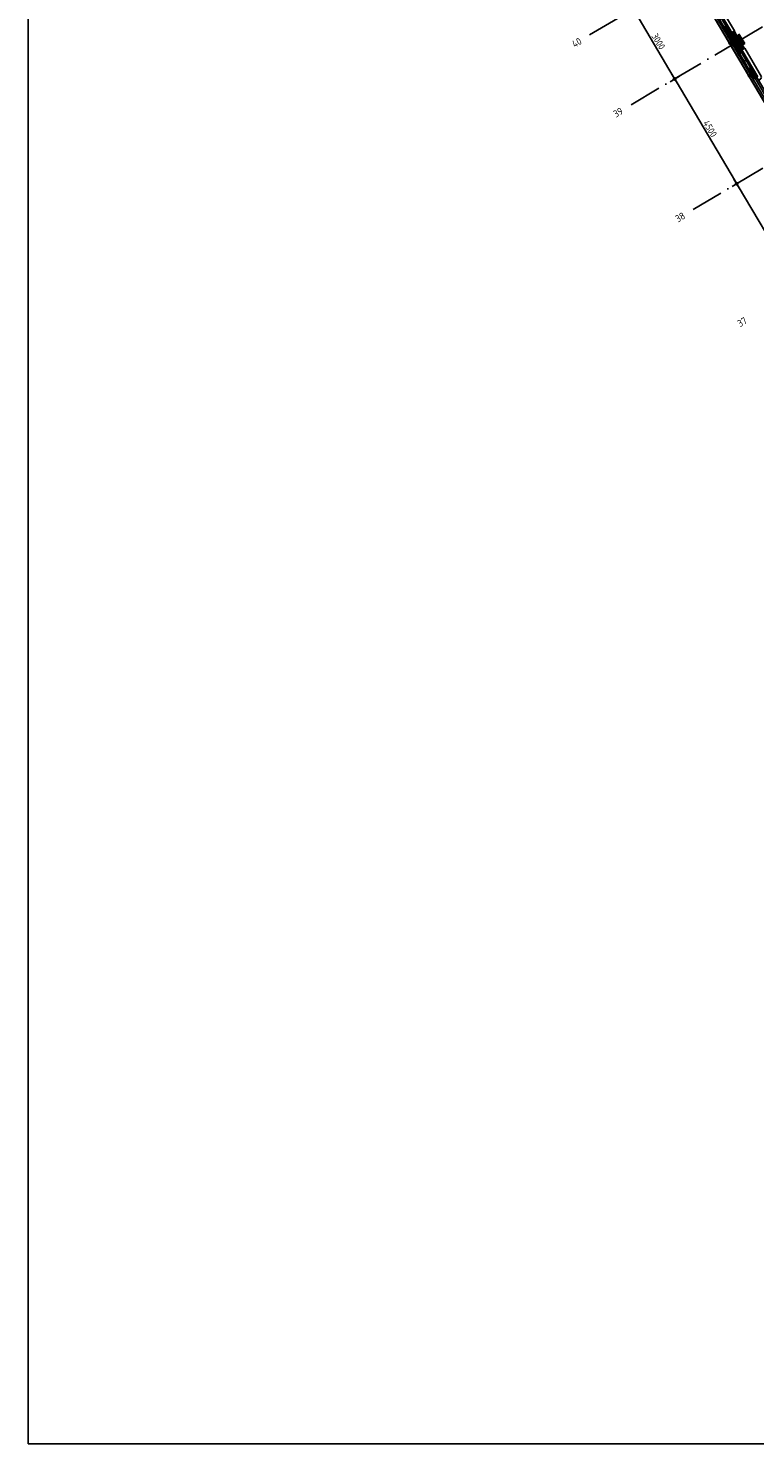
# Model space of a CAD drawing. Header units: millimetres. Extents: x 20872 to 297961, y -293704 to 213007.
# Tile 126 of 242: x 20872 to 47721, y -37617 to 14681. Entities that reach past the tile are written whole.
import ezdxf
from ezdxf.enums import TextEntityAlignment as Align
from ezdxf.xclip import XClip

# ---------------------------------------------------------------- set-up
doc = ezdxf.new("R2010")
doc.units = ezdxf.units.MM
doc.header["$LTSCALE"] = 100
doc.header["$XCLIPFRAME"] = 2
doc.linetypes.add('ACAD_ISO10W100', pattern=[18, 12, -3, 0, -3])
doc.layers.get('Defpoints').update_dxf_attribs({"color": 181})
for name, color, linetype in [('A--L$7--_stramien', 1, 'Continuous'), ('A--L20--_bovenbouw', 3, 'Continuous'), ('A--L30--_afbouw', 7, 'Continuous'), ('A--T$1A-afwerking', 8, 'Continuous'), ('A--T$7--_stramien', 7, 'Continuous'), ('BURO_lijnen_0.25', 2, 'Continuous'), ('XREFS', 9, 'Continuous')]:
    doc.layers.add(name, color=color, linetype=linetype)
doc.styles.add('BRON standaard', font='isocp.shx')
doc.styles.add('BURO maatvoering', font='isocp.shx')
doc.styles.add('JINX maatvoering', font='isocp.shx')
doc.dimstyles.new('JINX maatvoering 1-100', dxfattribs={"dimscale": 100, "dimtxt": 2.5, "dimasz": 1, "dimexe": 125, "dimexo": 0, "dimtad": 1, "dimdec": 0, "dimzin": 12, "dimdsep": 46, "dimtxsty": 'JINX maatvoering', "dimblk": 'BURO_maatvoeringssymbool_01', "dimcen": 2, "dimse1": 1, "dimse2": 1, "dimclrd": 1, "dimclrt": 7, "dimadec": 0, "dimazin": 0, "dimtfac": 1, "dimtdec": 0, "dimtix": 1, "dimtofl": 0, "dimtmove": 0, "dimatfit": 3, "dimldrblk": 'DOT', "dimfxl": 1, "dimtolj": 1, "dimtzin": 0, "dimarcsym": 0})

# ---------------------------------------------------------------- blocks, each defined once
blk = doc.blocks.new('Glasgevel alleen 1e en 2e')
at = {"color": 1}
for points in [[(165114, 97000), (165114, -155), (70596, -155), (34441, 60906)], [(165104, 97000), (165104, -145), (70602, -145), (34450, 60911)]]:
    blk.add_lwpolyline(points, dxfattribs=at)
for points in [[(46766, 40062), (46791, 40019), (46863, 40062), (46838, 40105)], [(47479, 38857), (47504, 38814), (47577, 38857), (47551, 38900)]]:
    blk.add_lwpolyline(points, close=True)
blk = doc.blocks.new('AL_stramlab_01_P03_BV')
at = {"color": 4, "linetype": 'Continuous', "lineweight": -2, "style": 'BRON standaard'}
blk.add_attdef('LABEL', text='', height=350, dxfattribs=at).set_placement((0, 0), align=Align.MIDDLE_CENTER)
blk = doc.blocks.new('AB2_D_DV_MV_maatvoeringssymbool_01')
at = {"color": 1}
for p, q in [((-2, 0), (2, 0)), ((0, -2), (0, 2))]:
    blk.add_line(p, q, dxfattribs=at)
blk.add_circle((0, 0), 0.4, dxfattribs=at)
blk = doc.blocks.new('*D218')
at = {"layer": 'A--T$7--_stramien', "color": 1, "lineweight": -2, "transparency": 16777216}
blk.add_line((43288, 41227), (44714, 38817), dxfattribs=at)
at = {"layer": 'Defpoints', "color": 0, "transparency": 16777216}
for p in [(45448, 42622), (46976, 40040), (44765, 38731)]:
    blk.add_point(p, dxfattribs=at)
at = {"layer": 'A--T$7--_stramien', "color": 1, "lineweight": -2, "transparency": 16777216, "xscale": 100, "yscale": 100, "zscale": 100}
for p, rotation in [((43237, 41313), 120.6301152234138), ((44765, 38731), 300.6301152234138)]:
    blk.add_blockref('AB2_D_DV_MV_maatvoeringssymbool_01', p, dxfattribs=dict(at, rotation=rotation))
at = {"layer": 'A--T$7--_stramien', "color": 7, "transparency": 16777216, "insert": (44162, 40117), "char_height": 250, "attachment_point": 5, "rotation": 300.6301, "style": 'JINX maatvoering'}
blk.add_mtext('\\A1;3000', dxfattribs=at)
blk = doc.blocks.new('_Dot')
at = {"color": 0, "linetype": 'ByBlock', "lineweight": -2}
blk.add_line((-0.5, 0), (-1, 0), dxfattribs=at)
at = {"color": 0, "linetype": 'ByBlock', "const_width": 0.5}
blk.add_lwpolyline([(-0.25, 0, 1), (0.25, 0, 1)], format="xyb", close=True, dxfattribs=at)
blk = doc.blocks.new('BURO_maatvoeringssymbool_01')
at = {"color": 1}
for p, q in [((-2, 0), (2, 0)), ((0, -2), (0, 2))]:
    blk.add_line(p, q, dxfattribs=at)
blk.add_circle((0, 0), 0.4, dxfattribs=at)
blk = doc.blocks.new('*D219')
at = {"layer": 'A--T$7--_stramien', "color": 1, "lineweight": -2, "transparency": 16777216}
blk.add_line((44816, 38645), (47007, 34945), dxfattribs=at)
at = {"layer": 'Defpoints', "color": 0, "transparency": 16777216}
for p in [(46976, 40040), (49269, 36168), (47058, 34859)]:
    blk.add_point(p, dxfattribs=at)
at = {"layer": 'A--T$7--_stramien', "color": 1, "lineweight": -2, "transparency": 16777216, "xscale": 100, "yscale": 100, "zscale": 100}
for p, rotation in [((44765, 38731), 120.6301152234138), ((47058, 34859), 300.6301152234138)]:
    blk.add_blockref('AB2_D_DV_MV_maatvoeringssymbool_01', p, dxfattribs=dict(at, rotation=rotation))
at = {"layer": 'A--T$7--_stramien', "color": 7, "transparency": 16777216, "insert": (46073, 36891), "char_height": 250, "attachment_point": 5, "rotation": 300.6301, "style": 'JINX maatvoering'}
blk.add_mtext('\\A1;4500', dxfattribs=at)
blk = doc.blocks.new('*D220')
at = {"layer": 'A--T$7--_stramien', "color": 1, "lineweight": -2, "transparency": 16777216}
blk.add_line((47109, 34773), (49300, 31073), dxfattribs=at)
at = {"layer": 'Defpoints', "color": 0, "transparency": 16777216}
for p in [(49269, 36168), (51562, 32296), (49351, 30987)]:
    blk.add_point(p, dxfattribs=at)
at = {"layer": 'A--T$7--_stramien', "color": 1, "lineweight": -2, "transparency": 16777216, "xscale": 100, "yscale": 100, "zscale": 100}
for p, rotation in [((47058, 34859), 120.6301152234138), ((49351, 30987), 300.6301152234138)]:
    blk.add_blockref('AB2_D_DV_MV_maatvoeringssymbool_01', p, dxfattribs=dict(at, rotation=rotation))
at = {"layer": 'A--T$7--_stramien', "color": 7, "transparency": 16777216, "insert": (48366, 33019), "char_height": 250, "attachment_point": 5, "rotation": 300.6301, "style": 'JINX maatvoering'}
blk.add_mtext('\\A1;4500', dxfattribs=at)
blk = doc.blocks.new('Glasgevel alle verdiepingen')
at = {"color": 1}
for points in [[(66730, 6374), (34441, 60906)], [(66739, 6379), (34450, 60911)]]:
    blk.add_lwpolyline(points, dxfattribs=at)
for points in [[(46766, 40062), (46791, 40019), (46863, 40062), (46838, 40105)], [(47479, 38857), (47504, 38814), (47577, 38857), (47551, 38900)]]:
    blk.add_lwpolyline(points, close=True)
blk = doc.blocks.new('stramienlijnen_1')
at = {"layer": 'A--L$7--_stramien', "color": 1, "linetype": 'ACAD_ISO10W100', "lineweight": -3}
for p, q in [((34672, 60821), (63025.3, 12935.6)), ((46976.3, 40040.5), (63635.1, 49904.3)), ((41622.1, 40356.7), (45447.8, 42621.9)), ((43150.5, 37775.3), (46976.3, 40040.5)), ((45443.3, 33903.1), (49269, 36168.4))]:
    blk.add_line(p, q, dxfattribs=at)
at = {"layer": 'Defpoints'}
blk.add_lwpolyline([(34736.5, 60859.2), (70727.2, 75), (164884.5, 75), (164884.5, 96950), (130834.5, 96950), (130834.5, 22725), (79641, 22725), (51266.3, 70646.6)], dxfattribs=at)
at = {"layer": 'A--T$7--_stramien', "color": 7, "linetype": 'Continuous', "lineweight": -3}
ref = blk.add_blockref('AL_stramlab_01_P03_BV', (41145.4, 40074.5), dxfattribs=dict(at, xscale=75, yscale=75, zscale=75, rotation=30.63011522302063))
ref.add_attrib('LABEL', '40', dxfattribs={"layer": '0', "color": 4, "linetype": 'Continuous', "lineweight": -2, "height": 262.5, "rotation": 30.63012, "style": 'BURO maatvoering'}).set_placement((41145.4, 40074.5), align=Align.MIDDLE_CENTER)
ref = blk.add_blockref('AL_stramlab_01_P03_BV', (42673.9, 37493), dxfattribs=dict(at, xscale=75, yscale=75, zscale=75, rotation=30.63011522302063))
ref.add_attrib('LABEL', '39', dxfattribs={"layer": '0', "color": 4, "linetype": 'Continuous', "lineweight": -2, "height": 262.5, "rotation": 30.63012, "style": 'BURO maatvoering'}).set_placement((42673.9, 37493), align=Align.MIDDLE_CENTER)
ref = blk.add_blockref('AL_stramlab_01_P03_BV', (44966.6, 33620.9), dxfattribs=dict(at, xscale=75, yscale=75, zscale=75, rotation=30.63011522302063))
ref.add_attrib('LABEL', '38', dxfattribs={"layer": '0', "color": 4, "linetype": 'Continuous', "lineweight": -2, "height": 262.5, "rotation": 30.63012, "style": 'BURO maatvoering'}).set_placement((44966.6, 33620.9), align=Align.MIDDLE_CENTER)
ref = blk.add_blockref('AL_stramlab_01_P03_BV', (47259.4, 29748.8), dxfattribs=dict(at, xscale=75, yscale=75, zscale=75, rotation=30.63011522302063))
ref.add_attrib('LABEL', '37', dxfattribs={"layer": '0', "color": 4, "linetype": 'Continuous', "lineweight": -2, "height": 262.5, "rotation": 30.63012, "style": 'BURO maatvoering'}).set_placement((47259.4, 29748.8), align=Align.MIDDLE_CENTER)
at = {"layer": 'A--T$7--_stramien', "color": 7}
for base, p1, p2, picture, middle in [((44765.2, 38731.2), (45447.8, 42621.9), (46976.3, 40040.4), '*D218', (44162.3, 40117.4)), ((47057.9, 34859), (46976.3, 40040.4), (49269.1, 36168.3), '*D219', (46072.9, 36890.6)), ((49350.6, 30987), (49269.1, 36168.3), (51561.7, 32296.3), '*D220', (48365.6, 33018.6))]:
    dim = blk.add_linear_dim(base=base, p1=p1, p2=p2, angle=300.63012, dimstyle='JINX maatvoering 1-100', dxfattribs=at)
    dim.commit()
    dim.dimension.update_dxf_attribs({"geometry": picture, "text_midpoint": middle})
blk = doc.blocks.new('1e verdieping bestaand leeg')
at = {"layer": 'A--T$1A-afwerking'}
blk.add_lwpolyline([(34528, 60913), (51335, 70864), (79685, 22985), (79832, 22901), (129485, 22901), (135915, 12040), (142978, 21914), (130697, 26120), (130675, 97040), (165047, 97015), (165047, 14419), (151364, 19026), (149622, 13150), (163567, 13081), (163475, 1501), (146518, 1360), (146659, 12909), (147031, 12909), (149075, 19828), (145372, 21100), (137265, 9763), (142974, 21), (142974, -73), (70633, -64)], close=True, dxfattribs=at)
at = {"layer": 'A--T$7--_stramien'}
blk.add_blockref('stramienlijnen_1', (0, 0), dxfattribs=at)
at = {"layer": 'BURO_lijnen_0.25'}
blk.add_blockref('Glasgevel alleen 1e en 2e', (0, 0), dxfattribs=at)
blk = doc.blocks.new('2016-01-28 101 1e verdieping bestaand')
at = {"layer": 'A--L20--_bovenbouw', "linetype": 'Continuous', "lineweight": -3}
h = blk.add_hatch(dxfattribs=at)
h.set_pattern_fill('GENERAL_DIAMONDS', color=1, scale=1120, angle=120.6301, style=0, pattern_type=2)
h.set_pattern_definition([(180.63, (47059.59, 40322.92), (1.54, -139.9915), []), (240.63, (47059.59, 40322.92), (122.006, -68.662), [])])
h.paths.add_polyline_path([(46956, 40498), (46835, 40426), (46938, 40251), (47060, 40323)], flags=0)
h.paths.add_polyline_path([(45875, 42324), (45754, 42252), (46325, 41287), (46446, 41358)], flags=0)
h = blk.add_hatch(dxfattribs=at)
h.set_pattern_fill('_U', color=1, scale=70, angle=210.6301, style=0, pattern_type=0)
h.set_pattern_definition([(210.63, (47067.33, 40327.505), (35.6646, -60.2332), [])])
h.paths.add_polyline_path([(46964, 40503), (46956, 40498), (47060, 40323), (47067, 40328)], flags=0)
h.paths.add_polyline_path([(45883, 42328), (45875, 42324), (46446, 41358), (46454, 41363)], flags=0)
for color, points in [(249, [(47187, 39687), (46738, 40447), (46719, 40435), (47168, 39676)]), (60, [(47190, 39689), (47225, 39709), (47191, 39767), (47216, 39782), (46835, 40426), (46810, 40411), (46776, 40469), (46740, 40448)]), (60, [(46964, 40503), (46835, 40426), (46938, 40251), (47067, 40328)]), (60, [(46938, 40251), (47142, 39907), (47357, 40034), (47153, 40378)]), (60, [(47271, 39983), (47142, 39907), (47216, 39782), (47345, 39858)])]:
    blk.add_hatch(color=color, dxfattribs=at).paths.add_polyline_path(points, flags=0)
h = blk.add_hatch(dxfattribs=at)
h.set_pattern_fill('GENERAL_DIAMONDS', color=1, scale=560, angle=120.6301, style=0, pattern_type=2)
h.set_pattern_definition([(180.63, (47216.09, 39781.86), (0.77, -69.996), []), (240.63, (47216.09, 39781.86), (61.003, -34.331), [])])
h.paths.add_polyline_path([(47190, 39689), (47225, 39709), (47191, 39767), (47216, 39782), (46835, 40426), (46810, 40411), (46776, 40469), (46740, 40448)], flags=0)
h = blk.add_hatch(dxfattribs=at)
h.set_pattern_fill('PREFB', color=1, scale=5, angle=-59.3699, style=0)
h.set_pattern_definition([(345.63, (46938.26, 40251.08), (23.825, 92.997), []), (317.63, (46938.26, 40251.08), (81.828, 18.482), [0, -81.6, -46.2, 0, -67.2]), (348.63, (46938.26, 40251.08), (60.464, 57.203), [0, -80.8, 0, -82.4, 0, -66.4]), (11.63, (46938.26, 40251.08), (33.4675, 75.497), [0, -80, 0, -480, -65.8])])
h.paths.add_polyline_path([(46938, 40251), (47142, 39907), (47357, 40034), (47153, 40378)], flags=0)
h = blk.add_hatch(dxfattribs=at)
h.set_pattern_fill('GENERAL_DIAMONDS', color=1, scale=1120, angle=120.6301, style=0, pattern_type=2)
h.set_pattern_definition([(180.63, (49352.31, 36450.79), (1.5396, -139.9915), []), (240.63, (49352.31, 36450.79), (122.006, -68.6624), [])])
h.paths.add_polyline_path([(49279, 36574), (49158, 36503), (49231, 36379), (49352, 36451)], flags=0)
h.paths.add_polyline_path([(48620, 37687), (48499, 37615), (48534, 37557), (48655, 37629)], flags=0)
h.paths.add_polyline_path([(47962, 38800), (47840, 38728), (47875, 38669), (47996, 38741)], flags=0)
h.paths.add_polyline_path([(47263, 39979), (47142, 39907), (47216, 39782), (47337, 39854)], flags=0)
h = blk.add_hatch(dxfattribs=at)
h.set_pattern_fill('_U', color=1, scale=70, angle=210.6301, style=0, pattern_type=0)
h.set_pattern_definition([(210.6301, (49360.054, 36455.37), (35.6646, -60.2332), [])])
h.paths.add_polyline_path([(49287, 36579), (49279, 36574), (49352, 36451), (49360, 36455)], flags=0)
h.paths.add_polyline_path([(48628, 37692), (48620, 37687), (48655, 37629), (48663, 37633)], flags=0)
h.paths.add_polyline_path([(47969, 38804), (47962, 38800), (47996, 38741), (48004, 38746)], flags=0)
h.paths.add_polyline_path([(47271, 39983), (47263, 39979), (47337, 39854), (47345, 39858)], flags=0)
at = {"layer": 'A--L20--_bovenbouw', "color": 2, "linetype": 'Continuous', "lineweight": -3}
for p, q in [((46738, 40447), (46719, 40435)), ((46719, 40435), (47168, 39676)), ((47187, 39687), (46738, 40447)), ((46964, 40503), (46956, 40498)), ((46956, 40498), (47060, 40323)), ((47067, 40328), (46964, 40503)), ((47060, 40323), (47067, 40328)), ((47271, 39983), (47263, 39979)), ((47263, 39979), (47337, 39854)), ((47345, 39858), (47271, 39983)), ((47337, 39854), (47345, 39858)), ((47168, 39676), (47187, 39687))]:
    blk.add_line(p, q, dxfattribs=at)
at = {"layer": 'A--L20--_bovenbouw', "color": 1, "linetype": 'Continuous', "lineweight": -3}
for p, q in [((46776, 40469), (46740, 40448)), ((46740, 40448), (47190, 39689)), ((46810, 40411), (46776, 40469)), ((46835, 40426), (46810, 40411)), ((46956, 40498), (46835, 40426)), ((46835, 40426), (46938, 40251)), ((47216, 39782), (46835, 40426)), ((46938, 40251), (47060, 40323)), ((47060, 40323), (46956, 40498)), ((47263, 39979), (47142, 39907)), ((47142, 39907), (47216, 39782)), ((47191, 39767), (47216, 39782)), ((47225, 39709), (47191, 39767)), ((47216, 39782), (47337, 39854)), ((47337, 39854), (47263, 39979)), ((47190, 39689), (47225, 39709))]:
    blk.add_line(p, q, dxfattribs=at)
at = {"layer": 'A--L20--_bovenbouw', "color": 3, "linetype": 'Continuous', "lineweight": -3}
for p, q in [((47153, 40378), (46938, 40251)), ((47357, 40034), (47153, 40378)), ((46938, 40251), (47142, 39907)), ((47142, 39907), (47357, 40034))]:
    blk.add_line(p, q, dxfattribs=at)
at = {"layer": 'A--L30--_afbouw', "color": 1, "linetype": 'Continuous', "lineweight": -3}
for p, q in [((46463, 41368), (46972, 40508)), ((46273, 41178), (46714, 40433)), ((46364, 41232), (46805, 40486)), ((46714, 40433), (46775, 40469)), ((46775, 40469), (46809, 40411)), ((46972, 40508), (46964, 40503)), ((47190, 39767), (47224, 39709)), ((47345, 39858), (47354, 39863)), ((47354, 39863), (47978, 38809)), ((47224, 39709), (47164, 39673)), ((47164, 39673), (47720, 38734)), ((47255, 39727), (47810, 38788)), ((47720, 38734), (47780, 38770))]:
    blk.add_line(p, q, dxfattribs=at)
at = {"layer": 'A--L30--_afbouw', "color": 1, "linetype": 'Continuous', "lineweight": 18}
for p, q in [((46333, 41214), (46775, 40469)), ((46394, 41249), (46835, 40504)), ((47224, 39709), (47780, 38770)), ((47285, 39745), (47841, 38806))]:
    blk.add_line(p, q, dxfattribs=at)
at = {"layer": 'A--L30--_afbouw', "color": 2, "linetype": 'Continuous', "lineweight": -3}
for p, q in [((46835, 40504), (46775, 40469)), ((46775, 40469), (46809, 40411)), ((46809, 40411), (46869, 40447)), ((46869, 40447), (46835, 40504)), ((47251, 39802), (47190, 39767)), ((47190, 39767), (47224, 39709)), ((47285, 39745), (47251, 39802)), ((47224, 39709), (47285, 39745))]:
    blk.add_line(p, q, dxfattribs=at)
at = {"layer": 'A--T$1A-afwerking'}
blk.add_lwpolyline([(34528, 60913), (51335, 70864), (79685, 22985), (79832, 22901), (129485, 22901), (135915, 12040), (142978, 21914), (130697, 26120), (130675, 97040), (165047, 97015), (165047, 14419), (151364, 19026), (149622, 13150), (163567, 13081), (163475, 1501), (146518, 1360), (146659, 12909), (147031, 12909), (149075, 19828), (145372, 21100), (137265, 9763), (142974, 21), (142974, -73), (70633, -64)], close=True, dxfattribs=at)
at = {"layer": 'A--L$7--_stramien'}
blk.add_blockref('stramienlijnen_1', (0, 0), dxfattribs=at)
at = {"layer": 'BURO_lijnen_0.25'}
for name in ['Glasgevel alle verdiepingen', 'Glasgevel alleen 1e en 2e']:
    blk.add_blockref(name, (0, 0), dxfattribs=at)

msp = doc.modelspace()

# ---------------------------------------------------------------- linework, layer by layer
at = {"layer": 'Defpoints'}
msp.add_lwpolyline([(116766, 3849), (164491, -12477), (179860, -12477), (179860, -37617), (20872, -37617), (20872, 56343), (116766, 56343)], close=True, dxfattribs=at)

# ---------------------------------------------------------------- block references
at = {"layer": 'XREFS', "color": 32, "true_color": 0xcb7615}
ref = msp.add_blockref('1e verdieping bestaand leeg', (-1, -25920), dxfattribs=at)
XClip(ref).set_block_clipping_path([(116767.0762143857, 82263.1420219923), (116767.0762143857, 115683.1420219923), (179861.0762143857, 115683.1420219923), (179861.0762143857, 13442.9004429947), (164491.5066313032, 13442.9004429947), (116767.0762143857, 29769.3836009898)])
at = {"layer": 'XREFS', "color": 31, "true_color": 0xdec496}
ref = msp.add_blockref('2016-01-28 101 1e verdieping bestaand', (-1, -25920), dxfattribs=at)
XClip(ref).set_block_clipping_path([(116767.0762143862, 29769.3836009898), (164491.5066313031, 13442.9004429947), (179861.0762143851, 13442.9004429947), (179861.0762143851, -11696.8579780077), (20873.0762143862, -11696.8579780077), (20873.0762143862, 82263.1420219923), (116767.0762143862, 82263.1420219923)])

doc.saveas('drawing.dxf')
